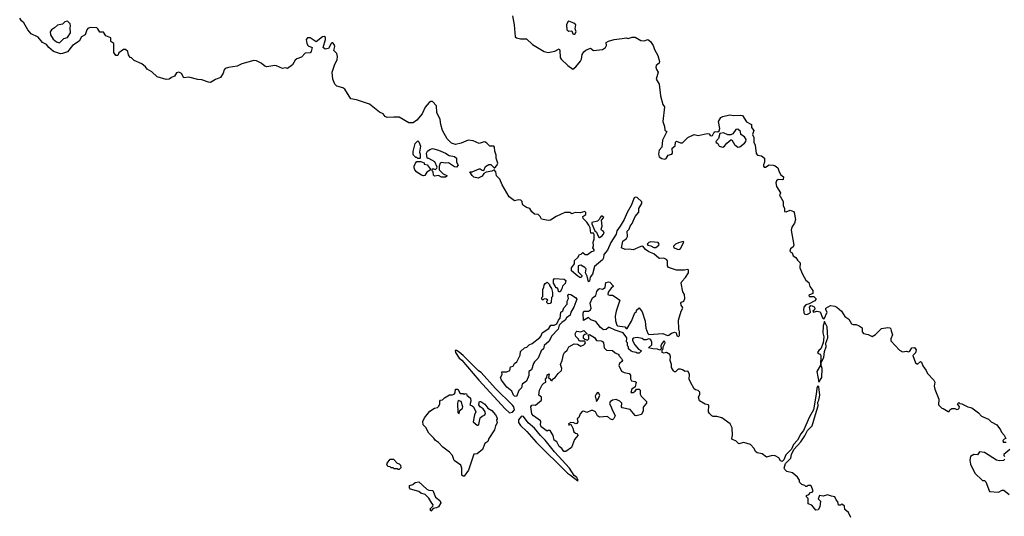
# Model space of a CAD drawing. Extents: x 1862350 to 2057294, y 212041 to 437318.
# Tile 167 of 256: x 1931982 to 1941955, y 329498 to 334527. Entities that reach past the tile are written whole.
import ezdxf

# ---------------------------------------------------------------- set-up
doc = ezdxf.new("R2010")
doc.units = 0

msp = doc.modelspace()

# ---------------------------------------------------------------- linework, layer by layer
at = {"layer": '0CON10XD'}
for points in [[(1932276.3, 334246.3), (1932255, 334274.3), (1932215, 334297.5), (1932169.4, 334349.4), (1932098.8, 334385), (1932063.8, 334425), (1932024.5, 334494.5), (1932000.8, 334515), (1931982.3, 334542.3)], [(1932385, 334292.5), (1932430, 334335), (1932465, 334347.5), (1932496.7, 334395), (1932492.5, 334445), (1932497.5, 334465), (1932492.5, 334485), (1932465, 334512.5), (1932440, 334505), (1932417, 334483), (1932365, 334472.5), (1932335.8, 334444.2), (1932303.3, 334425), (1932291.2, 334405), (1932293.3, 334375), (1932319.7, 334329.7), (1932355, 334301.2), (1932385, 334292.5)], [(1936972.5, 334565), (1936992, 334475), (1937001.2, 334355), (1937015, 334344), (1937055, 334334.3), (1937115, 334332.9), (1937175.7, 334275.7), (1937295, 334204), (1937335, 334194), (1937401.7, 334208.3), (1937445, 334232.5), (1937453.3, 334215), (1937456.7, 334145), (1937467.7, 334127.7), (1937535, 334063.3), (1937585, 334027.5), (1937615, 334048.8), (1937663.6, 334106.4), (1937673.6, 334126.4), (1937678.5, 334175), (1937695, 334200.9), (1937715, 334218.2), (1937765, 334238.2), (1937795, 334215.5), (1937885, 334225.5), (1937915.9, 334244.1), (1937925.4, 334265), (1937920.8, 334295), (1937945, 334308), (1938005, 334325.3), (1938085, 334337.8), (1938125, 334342.1), (1938145, 334335.6), (1938185, 334351.3), (1938215, 334350.3), (1938274.5, 334314.5), (1938306.9, 334313.1), (1938345, 334326.1), (1938370, 334305), (1938400, 334265), (1938411.8, 334225), (1938445.8, 334165), (1938463.1, 334105), (1938457.6, 334085), (1938428.2, 334061.8), (1938425.2, 334045), (1938433.7, 334023.7), (1938449.8, 333995), (1938427.6, 333925), (1938460.2, 333875), (1938474, 333755), (1938497.3, 333667.3), (1938513.3, 333645), (1938497.3, 333495), (1938512.8, 333445), (1938516.9, 333406.9), (1938537.5, 333395), (1938492.5, 333307.5), (1938487.5, 333235), (1938457.8, 333205), (1938451.2, 333165), (1938459.5, 333139.5), (1938485, 333120.3), (1938515.3, 333114.7), (1938528.5, 333121.5), (1938551.4, 333155), (1938589.2, 333165), (1938594.5, 333175.5), (1938591.4, 333225), (1938619.9, 333250.1), (1938623.9, 333285), (1938635, 333296.7), (1938675, 333278.8), (1938695, 333281.2), (1938750.6, 333335), (1938815, 333362.9), (1938855, 333353.6), (1938945.6, 333374.4), (1938965, 333370.6), (1938977.1, 333355), (1938989.7, 333349.7)], [(1937595, 334379.2), (1937605, 334381.4), (1937620, 334405), (1937610, 334435), (1937614, 334475), (1937595, 334492), (1937545, 334512), (1937534.4, 334505), (1937521.9, 334475), (1937523.3, 334425), (1937545, 334410.6), (1937573.6, 334413.6), (1937586.2, 334385), (1937595, 334379.2)], [(1940042.4, 330527.6), (1940069.6, 330615), (1940065.5, 330654.5), (1940076, 330674), (1940087.1, 330725), (1940075, 330810), (1940065, 330818.8), (1940054.7, 330795), (1940050.6, 330735), (1940023.1, 330575), (1939983.5, 330505), (1939921.8, 330368.2), (1939895, 330334), (1939860.7, 330269.3), (1939819.5, 330225), (1939801.2, 330178.8), (1939741.1, 330118.9), (1939720.9, 330069.1), (1939705, 330053.5), (1939687.9, 330057.9), (1939670.5, 330090.5), (1939635, 330111), (1939605, 330114.2), (1939546.5, 330096.5), (1939501.7, 330131.7), (1939450.5, 330140.5), (1939434.6, 330154.6), (1939422.5, 330185), (1939385.4, 330225.4), (1939315.6, 330245.6), (1939265, 330232.9), (1939235, 330263.5), (1939197.5, 330275), (1939193.8, 330285), (1939203.1, 330315), (1939197.2, 330395), (1939178.2, 330435), (1939095, 330493.8), (1939045, 330507.9), (1939005, 330507.5), (1938994.2, 330514.2), (1938967.7, 330537.8), (1938958.9, 330555), (1938961.5, 330621.5), (1938955, 330628.2), (1938924.2, 330634.2), (1938866.4, 330666.4), (1938858.8, 330705), (1938870.8, 330735), (1938870.8, 330755), (1938855, 330771.2), (1938828.3, 330778.3), (1938815, 330790), (1938776.4, 330856.4), (1938763, 330887), (1938766.7, 330933.3), (1938753, 330963), (1938745, 330967.5), (1938723, 330963), (1938695, 330982.5), (1938675, 330987.5), (1938653, 330987), (1938625, 330960), (1938615, 330960), (1938605, 330970), (1938583.3, 331005), (1938582.5, 331035), (1938570, 331075), (1938572.5, 331115), (1938566.1, 331136.1), (1938535, 331157.5), (1938505, 331150), (1938490, 331155), (1938490, 331185), (1938500, 331195), (1938500, 331215), (1938520, 331255), (1938518.3, 331268.3), (1938505, 331270), (1938485, 331247.5), (1938477.5, 331225), (1938480, 331195), (1938465, 331180), (1938441.7, 331191.7), (1938395, 331192.9), (1938350, 331205), (1938384.2, 331235), (1938385, 331262.5), (1938375, 331283.3), (1938365, 331290), (1938355, 331293.3), (1938326.1, 331283.9), (1938305, 331283.8), (1938287, 331297), (1938235, 331310), (1938196.7, 331303.3), (1938187.7, 331292.3), (1938187.7, 331277.7), (1938214.2, 331234.2), (1938250.7, 331190.7), (1938280, 331175), (1938255, 331150), (1938235, 331150), (1938227, 331157), (1938193, 331163), (1938175, 331170), (1938150, 331195), (1938150, 331215), (1938140, 331225), (1938140, 331255), (1938130, 331265), (1938132.5, 331305), (1938095, 331356.7), (1938013, 331383), (1937955, 331410), (1937945, 331410), (1937921.7, 331388.3), (1937895, 331387.5), (1937865, 331410), (1937819.2, 331469.2), (1937766.4, 331486.4), (1937745, 331510), (1937691.7, 331481.7), (1937690, 331555), (1937695, 331574.4), (1937743.4, 331576.6), (1937762.7, 331587.3), (1937770, 331605), (1937760.9, 331655), (1937785, 331708.9), (1937817.8, 331735), (1937826.5, 331775), (1937845, 331798.6), (1937855, 331803.8), (1937885, 331798.6), (1937913.1, 331815), (1937918.8, 331865), (1937945, 331872.5), (1937960.2, 331870.2), (1937993, 331833), (1937993.3, 331825), (1937971.9, 331808.1), (1937941.1, 331768.9), (1937940, 331745), (1937955, 331736.8), (1937985, 331738.1), (1938015, 331719.2), (1938060, 331685), (1938023.6, 331576.4), (1938013.3, 331525), (1938018, 331478), (1938030, 331435), (1938037.7, 331427.7), (1938110, 331415), (1938125, 331400), (1938135, 331400), (1938180, 331475), (1938213, 331557), (1938228.3, 331571.7), (1938230, 331585), (1938255, 331610), (1938287, 331567), (1938317.5, 331475), (1938323.6, 331403.6), (1938345, 331350), (1938355, 331340), (1938495, 331347.5), (1938545, 331328), (1938558.3, 331331.7), (1938585, 331353.3), (1938615, 331362.5), (1938630, 331355), (1938637.5, 331325), (1938655, 331317.5), (1938665, 331330), (1938666.7, 331365), (1938657, 331397), (1938655.7, 331485), (1938681.4, 331575), (1938698.4, 331605), (1938696.7, 331616.7), (1938680.6, 331635), (1938678, 331655), (1938685, 331667.5), (1938707.5, 331675), (1938718, 331705), (1938716, 331745), (1938700.3, 331770.3), (1938681.2, 331858.8), (1938687.5, 331875), (1938725, 331916), (1938758, 331965), (1938757.5, 331995), (1938745, 331996.7), (1938715, 331988.8), (1938635, 331990.6), (1938555, 332017.3), (1938543.2, 332035), (1938542.5, 332085), (1938535, 332100), (1938505, 332111.5), (1938465, 332107.5), (1938455, 332112), (1938405, 332157.1), (1938355, 332176.7), (1938320.2, 332200.2), (1938295, 332232), (1938275, 332230), (1938195, 332196.2), (1938155, 332203.6), (1938115, 332199.5), (1938077.5, 332215), (1938092.8, 332285), (1938127.7, 332312.3), (1938139.9, 332330.1), (1938136.7, 332385), (1938155.2, 332404.8), (1938166.4, 332435), (1938187.1, 332462.9), (1938215, 332533.8), (1938252, 332578), (1938254.8, 332615), (1938283.2, 332665), (1938282.5, 332682.5), (1938236.2, 332726.2), (1938219.5, 332730.5), (1938207.7, 332722.3), (1938175.6, 332645), (1938134, 332576), (1938105.2, 332505), (1938065, 332435.5), (1938030.1, 332389.9), (1938025, 332354.6), (1937970.7, 332269.3), (1937935, 332194.3), (1937900, 332150), (1937894.3, 332115), (1937884.3, 332095), (1937803.3, 332026.7), (1937785, 331950), (1937761.2, 331918.8), (1937755, 331880), (1937745, 331872), (1937730, 331930), (1937712.5, 331965), (1937720, 332005), (1937707, 332017), (1937665, 332040), (1937640, 332035), (1937640, 331975), (1937677.5, 331935), (1937676.2, 331925), (1937665, 331917.5), (1937655, 331917.5), (1937635, 331931.2), (1937570, 331985), (1937572.5, 332015), (1937600, 332055), (1937603, 332087), (1937635, 332120), (1937651.7, 332148.3), (1937668.3, 332151.7), (1937685, 332170), (1937708.3, 332148.3), (1937735, 332147.5), (1937775, 332180), (1937800, 332185), (1937800, 332195), (1937786.7, 332215), (1937793.9, 332236.1), (1937790, 332275), (1937802.5, 332305), (1937801.7, 332351.7), (1937795, 332363.8), (1937766.4, 332366.4), (1937759.3, 332419.3), (1937747, 332447), (1937728, 332478), (1937690, 332515), (1937687.5, 332535), (1937716, 332555), (1937715.8, 332575), (1937705, 332586), (1937660.7, 332569.3), (1937610, 332575), (1937575, 332560), (1937553.3, 332573.3), (1937505, 332573.8), (1937415, 332533.8), (1937358.8, 332495), (1937335, 332492.5), (1937266.4, 332506.4), (1937253.1, 332535), (1937235, 332554.6), (1937195, 332558.6), (1937170.7, 332580.7), (1937150.6, 332615), (1937114.6, 332624.6), (1937083.8, 332645), (1937075.7, 332655.7), (1937070, 332685), (1937058.1, 332698.1), (1937035, 332702.2), (1936995, 332693.8), (1936941.3, 332731.3), (1936869.2, 332855), (1936845, 332913.3), (1936812.5, 332945), (1936806, 332985), (1936787.5, 333007.5), (1936766, 332994), (1936708.3, 332981.7), (1936685, 332970), (1936666.4, 332943.6), (1936626.4, 332923.6), (1936583, 332933), (1936565, 332950), (1936543, 332987), (1936565, 332986.7), (1936635, 333017.5), (1936646.7, 333016.7), (1936665, 333002.5), (1936685, 333000), (1936700.9, 333039.1), (1936735, 333060), (1936755, 333061.2), (1936788.3, 333028.3), (1936795, 333027.5), (1936815, 333050), (1936825.6, 333075), (1936809.2, 333125), (1936806.6, 333156.6), (1936793.8, 333195), (1936791.4, 333235), (1936785, 333245.6), (1936745, 333247.5), (1936715, 333277.8), (1936695, 333288.5), (1936675, 333287.7), (1936635, 333273.1), (1936575, 333299.6), (1936525, 333306.7), (1936455, 333276.9), (1936395, 333263.6), (1936355, 333277.9), (1936310.8, 333320.8), (1936263.2, 333403.2), (1936246.7, 333465), (1936242.3, 333515), (1936208, 333588), (1936205.6, 333655), (1936165, 333698.5), (1936145, 333699.5), (1936130.5, 333689.5), (1936089.3, 333640.7), (1936057.1, 333575), (1936005, 333510), (1935967.5, 333482.5), (1935922.4, 333482.4), (1935825, 333538.6), (1935770.8, 333539.2), (1935705, 333537.5), (1935685, 333547.5), (1935664.1, 333574.1), (1935625, 333591.2), (1935525, 333672), (1935395, 333715.6), (1935335, 333727.1), (1935274, 333825), (1935256.9, 333836.9), (1935195, 333854), (1935175, 333873.3), (1935154.2, 333925), (1935148.6, 333995), (1935173.3, 334075), (1935199.3, 334120.7), (1935201.8, 334155), (1935193.6, 334183.6), (1935163.1, 334215), (1935173.5, 334255), (1935167.2, 334277.2), (1935155, 334292), (1935145, 334293.8), (1935135.7, 334284.3), (1935111.2, 334235), (1935075, 334230), (1935056.2, 334245), (1935078.9, 334325), (1935078.1, 334345), (1935067.5, 334357.5), (1935050, 334355), (1934985, 334302.5), (1934925, 334344), (1934898.3, 334341.7), (1934884, 334325), (1934889.4, 334285), (1934903.8, 334263.8), (1934944.2, 334245), (1934935, 334204), (1934925, 334191.5), (1934875, 334189.4), (1934835, 334146.2), (1934789.7, 334130.3), (1934773.9, 334116.1), (1934745, 334070.6), (1934695, 334033.1), (1934675, 334040), (1934645, 334031.8), (1934585, 334060.9), (1934565, 334063.8), (1934485, 334048.2), (1934465, 334055.5), (1934428.3, 334088.3), (1934380.6, 334110.6), (1934355, 334113.6), (1934231.5, 334078.5), (1934185, 334055.4), (1934096.9, 334043.1), (1934065, 334032.2), (1934051.8, 334018.2), (1934044.2, 333985), (1934015, 333941.4), (1933965, 333921.9), (1933915, 333891.5), (1933895, 333892.9), (1933828.4, 333918.4), (1933785, 333921.1), (1933696.4, 333946.3), (1933645, 333936.5), (1933621, 333981), (1933595, 333997.1), (1933571.9, 333988.1), (1933551.2, 333955), (1933519.5, 333940.5), (1933495, 333924.2), (1933465, 333920), (1933375, 333946.7), (1933320.5, 334000.5), (1933274.5, 334024.5), (1933257.9, 334047.9), (1933219.1, 334079.1), (1933142.5, 334115), (1933115, 334140), (1933100, 334145), (1933085, 334170), (1933076.1, 334206.1), (1933055, 334223.8), (1933035, 334226.7), (1932987.5, 334192.5), (1932975, 334162.9), (1932955, 334165.6), (1932935.6, 334195), (1932934.2, 334284.2), (1932904.4, 334305), (1932904.3, 334344.3), (1932856.2, 334365), (1932829.7, 334399.7), (1932795, 334399.4), (1932774.5, 334434.5), (1932763, 334443), (1932695, 334448.8), (1932671.4, 334438.6), (1932661.2, 334425), (1932645, 334373.3), (1932610, 334355), (1932585, 334310), (1932516.2, 334265), (1932465, 334200), (1932416.8, 334183.2), (1932395, 334181.9), (1932326.2, 334205), (1932276.3, 334246.3)], [(1938989.7, 333349.7), (1938998.5, 333355), (1939015, 333389.5), (1939025, 333394.5), (1939055, 333391.9), (1939068.2, 333401.8), (1939073.8, 333425), (1939061.2, 333495), (1939085, 333535.9), (1939105, 333546.3), (1939175, 333563.3), (1939215, 333556.1), (1939285, 333561.4), (1939303.5, 333555), (1939343.7, 333493.7), (1939394.7, 333464.7), (1939395.3, 333435), (1939416.5, 333405), (1939404.1, 333365), (1939419.7, 333335), (1939419.2, 333285), (1939430.5, 333255), (1939443.3, 333173.3), (1939455, 333154.5), (1939495, 333146.7), (1939526.9, 333125), (1939527.5, 333085), (1939515, 333057.5), (1939515.8, 333045), (1939524, 333035), (1939535, 333032.7), (1939575, 333055.5), (1939615, 333053.9), (1939635, 333046.8), (1939661.8, 333025), (1939673.3, 332985), (1939692, 332955), (1939719.3, 332935), (1939715, 332909.6), (1939705, 332904), (1939665, 332907.8), (1939648.9, 332895), (1939639.4, 332875), (1939647.3, 332837.3), (1939688.4, 332775), (1939678.2, 332745), (1939688.7, 332731.3), (1939716.6, 332685), (1939716.1, 332645), (1939728.8, 332615), (1939728.1, 332585), (1939745, 332580), (1939785, 332597.3), (1939820, 332585), (1939826.9, 332575), (1939839.2, 332505), (1939830.2, 332465), (1939802.1, 332425), (1939794.7, 332395), (1939822.9, 332245), (1939815, 332227), (1939789, 332205), (1939784, 332184), (1939791.8, 332171.8), (1939805.8, 332165), (1939816.1, 332135), (1939845, 332117.5), (1939860.7, 332090.7), (1939887.9, 332065), (1939883, 332015), (1939910.4, 331950.4), (1939945, 331887.8), (1939975.2, 331865), (1939985.9, 331825.9), (1940014.5, 331785), (1940015, 331753.3), (1939975, 331736.2), (1939978.8, 331725), (1940025, 331724.2), (1940046.2, 331705), (1940045.9, 331694.1), (1940035, 331680), (1939980, 331650), (1939945, 331639.6), (1939924, 331616), (1939919.6, 331585), (1939929.2, 331549.2), (1939955, 331543), (1939982.1, 331555), (1939990.6, 331565), (1939983.3, 331616.7), (1939995, 331631.4), (1940009.1, 331629.1), (1940028.5, 331618.5), (1940036.2, 331605), (1940031.2, 331588.8), (1940016.7, 331575), (1940022.5, 331565), (1940055, 331576.7), (1940088.3, 331568.3), (1940115, 331507.5), (1940131.7, 331498.3), (1940162.5, 331565), (1940147.7, 331587.7), (1940148, 331605), (1940195, 331632), (1940240, 331625), (1940260, 331615), (1940305.8, 331575), (1940340.9, 331520.9), (1940378.6, 331495), (1940407.6, 331447.6), (1940425, 331440), (1940455, 331439.2), (1940486.1, 331426.1), (1940514, 331405), (1940516.8, 331365), (1940527.8, 331347.8), (1940575, 331339.5), (1940615, 331319.3), (1940650.8, 331339.2), (1940712, 331398), (1940775, 331410), (1940795, 331407.1), (1940806.6, 331396.6), (1940807.8, 331375), (1940823.6, 331335), (1940806.1, 331295), (1940805.4, 331275), (1940891.8, 331181.8), (1940925, 331162), (1940965, 331168.6), (1940985.8, 331164.2), (1940999.1, 331170.9), (1941016.8, 331203.2), (1941045.8, 331205.8), (1941060.9, 331185), (1941055, 331151.9), (1941027.3, 331125), (1941055, 331053.3), (1941075, 331040), (1941105, 331065.6), (1941115, 331060), (1941130.5, 331020.5), (1941163.3, 330975), (1941177.1, 330945), (1941242, 330875), (1941250, 330855), (1941245.8, 330815), (1941250, 330785), (1941292.5, 330685), (1941290, 330625), (1941321.7, 330591.7), (1941335, 330590), (1941385, 330560), (1941395, 330560), (1941403.6, 330576.4), (1941425, 330590), (1941455, 330590), (1941475, 330580), (1941487, 330583), (1941498.3, 330591.7), (1941500, 330605), (1941480, 330635), (1941495, 330650), (1941505, 330640), (1941525, 330637.5), (1941585, 330606.7), (1941625, 330596.2), (1941692.5, 330545), (1941725, 330512.5), (1941795, 330480), (1941823, 330453), (1941880, 330425), (1941917.5, 330375), (1941925, 330350), (1941955, 330320), (1941970, 330285), (1941955, 330280), (1941940, 330265), (1941942.5, 330255), (1941945, 330250), (1941975, 330250)], [(1939104.3, 333235.7), (1939121.2, 333245), (1939145, 333277.5), (1939185, 333310), (1939195, 333310), (1939222.6, 333262.6), (1939255, 333237.5), (1939275, 333240.6), (1939325, 333278.1), (1939336.8, 333295), (1939340, 333315), (1939325, 333341.9), (1939288, 333365), (1939281.4, 333395), (1939255, 333418.9), (1939235, 333414.2), (1939205, 333372.5), (1939185, 333360), (1939155, 333359.2), (1939111.7, 333381.7), (1939074.4, 333375.6), (1939060, 333325), (1939033.1, 333295), (1939035, 333282.5), (1939055, 333272.5), (1939065.6, 333245), (1939104.3, 333235.7)], [(1936035, 333120), (1936015, 333120), (1936005, 333130), (1935995, 333130), (1935970, 333155), (1935967.5, 333165), (1935968.3, 333191.7), (1935988.3, 333271.7), (1936015, 333300), (1936025, 333290), (1936042.5, 333245), (1936032.5, 333185), (1936040, 333165), (1936040, 333125), (1936035, 333120)], [(1936295, 332932.5), (1936255, 332933.8), (1936225, 332947.5), (1936185, 332942.5), (1936173, 332953), (1936170, 332985), (1936160, 332995), (1936160, 333015), (1936175, 333017.5), (1936195, 333010), (1936208.3, 333021.7), (1936210, 333035), (1936186.4, 333086.4), (1936125, 333120), (1936111.7, 333121.7), (1936108.3, 333128.3), (1936103.3, 333175), (1936113.3, 333195), (1936135, 333213.8), (1936165, 333221.2), (1936225, 333204.2), (1936295, 333175.7), (1936331.9, 333151.9), (1936385, 333141.9), (1936407.1, 333125), (1936408, 333085), (1936423.8, 333055), (1936405, 333033.3), (1936386.4, 333036.4), (1936326.4, 333076.4), (1936295, 333072.5), (1936255, 333080), (1936240, 333075), (1936230, 333045), (1936230, 333005), (1936270, 332965), (1936308.3, 332948.3), (1936308.3, 332941.7), (1936295, 332932.5)], [(1936073.9, 332946.1), (1936053, 332953), (1936005, 332984), (1935986, 333005), (1935976.7, 333025), (1935977, 333043), (1935990, 333075), (1936005, 333090), (1936045, 333090), (1936078.3, 333078.3), (1936080, 333065), (1936108.3, 333058.3), (1936140, 333015), (1936138.3, 333001.7), (1936107, 332983), (1936085, 332948.8), (1936073.9, 332946.1)], [(1937855, 332321.2), (1937882.7, 332337.3), (1937903.8, 332365), (1937895, 332383.3), (1937876.7, 332395), (1937873.3, 332405), (1937881.2, 332435), (1937876.7, 332495), (1937898.1, 332525), (1937883.2, 332536.8), (1937873.2, 332536.8), (1937860, 332525), (1937852.5, 332505), (1937833.6, 332486.4), (1937778.3, 332471.7), (1937778.3, 332458.3), (1937807.5, 332387.5), (1937825, 332374), (1937845, 332326.7), (1937855, 332321.2)], [(1938405, 332218.9), (1938425, 332220.8), (1938456.9, 332245), (1938460.8, 332255), (1938449.3, 332269.3), (1938375, 332277.3), (1938355, 332271.5), (1938337.5, 332255), (1938343.8, 332245), (1938375.7, 332235.7), (1938405, 332218.9)], [(1938655, 332200), (1938665, 332202.5), (1938675, 332210), (1938707.5, 332275), (1938701.7, 332281.7), (1938655, 332268.8), (1938625, 332253.8), (1938604, 332235), (1938607.5, 332215), (1938655, 332200)], [(1937445, 331770), (1937440, 331775), (1937437, 331797), (1937425, 331810), (1937411.7, 331811.7), (1937410, 331825), (1937388.3, 331858.3), (1937388.3, 331891.7), (1937400, 331905), (1937497.8, 331897.8), (1937513.3, 331885), (1937507.9, 331855), (1937480.9, 331829.1), (1937475, 331800), (1937455, 331772.5), (1937445, 331770)], [(1937335, 331650), (1937321.7, 331661.7), (1937320, 331675), (1937330, 331685), (1937318.3, 331698.3), (1937295, 331700), (1937285, 331690), (1937275, 331690), (1937270, 331705), (1937270, 331715), (1937280, 331725), (1937280, 331795), (1937291.7, 331818.3), (1937293, 331837), (1937303.6, 331856.4), (1937325, 331867.5), (1937350, 331845), (1937350, 331835), (1937370, 331805), (1937380, 331765), (1937380, 331725), (1937370, 331715), (1937366.2, 331665), (1937355, 331652.5), (1937335, 331650)], [(1937015, 330712.5), (1936995, 330713.3), (1936982.5, 330725), (1936966.1, 330766.1), (1936917, 330807), (1936862.5, 330875), (1936853.3, 330905), (1936870, 330935), (1936865, 330960), (1936915, 330960), (1936946.4, 330973.6), (1936955, 331012.5), (1936981.7, 331018.3), (1936994.5, 331045), (1937017.7, 331062.3), (1937052, 331128), (1937056.2, 331165), (1937095, 331203.8), (1937119.1, 331210.9), (1937143.8, 331235), (1937173.4, 331246.6), (1937251.2, 331308.8), (1937264.2, 331325.8), (1937273.3, 331355), (1937342, 331398), (1937362.5, 331435), (1937395, 331433.3), (1937422, 331448), (1937438, 331485), (1937456, 331505), (1937464.2, 331565), (1937483.1, 331576.9), (1937495, 331608.8), (1937528.9, 331645), (1937528.5, 331675), (1937540.8, 331705), (1937534.7, 331735), (1937542.9, 331747.1), (1937564, 331745), (1937611.2, 331715), (1937624.2, 331695), (1937594, 331615), (1937566, 331565), (1937558.8, 331535), (1937522.3, 331507.7), (1937506.7, 331485), (1937475, 331460), (1937446.4, 331433.6), (1937435, 331392.5), (1937367.7, 331322.3), (1937345, 331272.5), (1937293, 331227), (1937286.7, 331195), (1937262.5, 331175), (1937235, 331100), (1937197, 331063), (1937186.2, 331043.8), (1937165, 330980), (1937140, 330965), (1937138.8, 330925), (1937116.7, 330865), (1937073, 330837), (1937065, 330800), (1937039.3, 330770.7), (1937015, 330712.5)], [(1940075, 330857.5), (1940105.5, 330905), (1940108.6, 330995), (1940100, 331025), (1940100, 331055), (1940125.6, 331105), (1940133.6, 331166.4), (1940150, 331215), (1940148.8, 331251.2), (1940168.6, 331305), (1940160, 331415), (1940135, 331470), (1940118.8, 331425), (1940116.7, 331355), (1940127.5, 331315), (1940120, 331255), (1940097, 331193), (1940075, 331177.5), (1940064.2, 331155), (1940070, 331145), (1940090, 331140), (1940096.7, 331125), (1940093, 331027), (1940057.5, 330965), (1940075, 330857.5)], [(1937515, 330154), (1937492.5, 330155), (1937473.3, 330183.3), (1937445, 330203.8), (1937421.7, 330251.7), (1937395, 330268.8), (1937384.6, 330314.6), (1937356, 330366), (1937335, 330367.5), (1937325, 330360), (1937264, 330405), (1937256, 330425), (1937260, 330455), (1937255.8, 330465.8), (1937186.7, 330515), (1937170, 330535), (1937160, 330605), (1937168.3, 330621.7), (1937185, 330627.5), (1937207, 330623), (1937267.5, 330675), (1937267.5, 330705), (1937240, 330725), (1937247.5, 330775), (1937275, 330827.5), (1937290, 330845), (1937310, 330855), (1937306.7, 330885), (1937320, 330905), (1937325, 330930), (1937345, 330940), (1937340, 330905), (1937360, 330885), (1937360, 330875), (1937375, 330870), (1937380, 330885), (1937406.4, 330903.6), (1937435, 330942.5), (1937470, 330975), (1937472.5, 330995), (1937460, 331035), (1937476.7, 331075), (1937488.8, 331135), (1937498.8, 331155), (1937528.8, 331181.2), (1937545, 331212.5), (1937597, 331243), (1937631.7, 331241.7), (1937665, 331220), (1937695, 331233.3), (1937706.7, 331245), (1937712.5, 331255), (1937705, 331270), (1937651.7, 331271.7), (1937640, 331295), (1937615, 331320), (1937607.5, 331345), (1937617.5, 331365), (1937625, 331372.5), (1937665, 331367.5), (1937695, 331380), (1937730, 331345), (1937705, 331340), (1937690, 331325), (1937690, 331305), (1937705, 331290), (1937735, 331282.5), (1937747.5, 331295), (1937747.5, 331317.5), (1937740, 331335), (1937755, 331340), (1937805, 331310), (1937825, 331276.7), (1937873, 331273), (1937885, 331266.7), (1937896, 331255), (1937902.9, 331202.9), (1937925, 331180), (1937985, 331177.5), (1938013, 331153), (1938050, 331135), (1938050, 331125), (1938076.4, 331096.4), (1938086.4, 331076.4), (1938082.5, 331065), (1938058.8, 331045), (1938051.2, 331025), (1938078.9, 330968.9), (1938103.3, 330953.3), (1938156.2, 330945), (1938168.2, 330928.2), (1938170, 330890), (1938180.4, 330870.4), (1938215, 330863.8), (1938226, 330855), (1938215, 330810), (1938182.5, 330785), (1938172.5, 330752.5), (1938195, 330750), (1938216.4, 330763.6), (1938230, 330785), (1938257.5, 330785), (1938267.5, 330775), (1938267.5, 330735), (1938277.5, 330715), (1938331.7, 330661.7), (1938332.5, 330645), (1938295.5, 330604.5), (1938298, 330565), (1938281.2, 330528.8), (1938225, 330514.6), (1938215, 330519.2), (1938165, 330578.1), (1938085.8, 330595.8), (1938078.8, 330605), (1938081.2, 330645), (1938062.3, 330662.3), (1938025, 330680.6), (1937985, 330673.3), (1937963.6, 330656.4), (1937957.1, 330635), (1937974.2, 330605), (1937982, 330575), (1938011.2, 330525), (1938013.3, 330515), (1938000.7, 330489.3), (1937985, 330473.3), (1937965, 330480), (1937935, 330508), (1937855, 330500), (1937835, 330516.7), (1937814.6, 330554.6), (1937788.7, 330568.7), (1937771.7, 330568.3), (1937725, 330550), (1937695, 330562), (1937680.8, 330559.2), (1937658.8, 330535), (1937645, 330497.5), (1937630, 330485), (1937634, 330455), (1937625, 330438.8), (1937615, 330434.2), (1937595, 330444), (1937565, 330447.5), (1937540, 330435), (1937545, 330422), (1937565, 330430), (1937585, 330390), (1937594.4, 330354.4), (1937610.3, 330340.3), (1937627.5, 330335), (1937633.8, 330315), (1937600, 330275), (1937571.2, 330195), (1937515, 330154)], [(1936945, 330546), (1936975, 330553.8), (1936994, 330576), (1936986.8, 330605), (1936975, 330623.4), (1936802.9, 330792.9), (1936655, 330952.9), (1936629.8, 330969.8), (1936475.2, 331125), (1936435, 331160.4), (1936405, 331176.9), (1936394, 331176), (1936397.8, 331155), (1936435, 331099.7), (1936460.1, 331080.1), (1936632.5, 330875), (1936900.9, 330585), (1936945, 330546)], [(1936485, 329902.5), (1936473, 329903), (1936460, 329915), (1936460, 329985), (1936448.8, 330015), (1936384.1, 330064.1), (1936366, 330115), (1936335, 330148.8), (1936268.8, 330198.8), (1936225, 330246.7), (1936192.5, 330265), (1936177.8, 330287.8), (1936125, 330340), (1936095, 330396.2), (1936068.8, 330425), (1936063.9, 330456.1), (1936083.3, 330495), (1936137.3, 330562.7), (1936185, 330592), (1936215, 330600), (1936228.1, 330611.9), (1936238.6, 330635), (1936236.2, 330663.8), (1936245, 330673.3), (1936265, 330676.7), (1936285, 330696.2), (1936335, 330727.5), (1936365, 330727.1), (1936384.5, 330735.5), (1936391.7, 330748.3), (1936395, 330786.7), (1936420, 330785), (1936445, 330740), (1936475, 330740), (1936485, 330730), (1936495, 330740), (1936508.3, 330738.3), (1936510, 330725), (1936546.7, 330695), (1936552.5, 330665), (1936540, 330625), (1936565, 330617.5), (1936577.5, 330605), (1936602.5, 330555), (1936590, 330525), (1936576.7, 330455), (1936615, 330420), (1936625, 330420), (1936631.7, 330428.3), (1936646.4, 330493.6), (1936665, 330512.5), (1936689.3, 330520.7), (1936700, 330535), (1936697.5, 330555), (1936677.5, 330585), (1936645, 330607.5), (1936633.3, 330625), (1936635, 330650), (1936640, 330660), (1936651.7, 330661.7), (1936695, 330633.3), (1936723.6, 330593.6), (1936765, 330567.5), (1936802.5, 330525), (1936815, 330500), (1936817.5, 330485), (1936810, 330475), (1936820, 330445), (1936800, 330415), (1936790, 330375), (1936734.3, 330285.7), (1936724, 330256), (1936695, 330233.3), (1936668.8, 330175), (1936615, 330130), (1936583, 330127), (1936526.7, 329965), (1936485, 329902.5)], [(1937825, 330660), (1937845, 330690), (1937856.7, 330725), (1937846.4, 330746.4), (1937835, 330750), (1937820, 330735), (1937812.5, 330715), (1937825, 330660)], [(1936435, 330540), (1936441.7, 330568.3), (1936468.3, 330591.7), (1936470, 330605), (1936455, 330660), (1936425, 330670), (1936417.5, 330645), (1936420, 330545), (1936435, 330540)], [(1937635, 329856.7), (1937639.2, 329865), (1937625, 329892), (1937599.8, 329909.8), (1937550.4, 329985), (1937400.8, 330150.8), (1937305, 330269.9), (1937256.2, 330316.2), (1937195, 330389), (1937132.5, 330445), (1937085, 330507.2), (1937065, 330512), (1937033.3, 330475), (1937035, 330447.9), (1937055, 330417), (1937117.9, 330357.9), (1937215, 330247), (1937532, 329935), (1937560.3, 329915), (1937635, 329856.7)], [(1940400, 329485), (1940377.5, 329535), (1940340, 329565), (1940335, 329600), (1940317, 329617), (1940305, 329620), (1940295, 329610), (1940275, 329610), (1940270, 329645), (1940253, 329663), (1940240, 329695), (1940205, 329700), (1940165, 329715.6), (1940118.8, 329701.2), (1940081.7, 329708.3), (1940070, 329675), (1940091.7, 329651.7), (1940087.5, 329595), (1940068.3, 329561.7), (1940045, 329560), (1940005, 329610), (1939970, 329625), (1939967, 329677), (1939950, 329695), (1939951.7, 329708.3), (1939975, 329720), (1939991.7, 329738.3), (1940008.3, 329741.7), (1940020, 329755), (1940000, 329805), (1939995, 329810), (1939965, 329810), (1939955, 329800), (1939945, 329800), (1939935, 329810), (1939905, 329820), (1939880, 329845), (1939880, 329865), (1939860, 329895), (1939808.9, 329938.9), (1939752.4, 329952.4), (1939730.5, 329970.5), (1939724.3, 329984.3), (1939738.3, 330031.7), (1939794.2, 330085), (1939800.8, 330125), (1939823.3, 330175), (1939895, 330252.5), (1939935, 330312.5), (1939962, 330368), (1940007.3, 330415), (1940042.4, 330527.6)], [(1941960, 330075), (1941948.3, 330061.7), (1941905, 330060), (1941875, 330067.5), (1941755, 330142.5), (1941705, 330150), (1941685, 330120), (1941645, 330122.5), (1941612.5, 330105), (1941607.5, 330065), (1941613.3, 330025), (1941657.5, 329935), (1941735, 329860), (1941755, 329860), (1941768.3, 329848.3), (1941805, 329750), (1941895, 329742.5), (1941935, 329762.5), (1941951.7, 329761.7), (1942005, 329720)], [(1942010, 330175), (1941950, 330125), (1941950, 330115), (1941960, 330105)], [(1935825, 329970), (1935815, 329970), (1935805, 329980), (1935775, 329980), (1935765, 329990), (1935745, 329990), (1935735, 330000), (1935711.7, 330001.7), (1935700, 330025), (1935703, 330037), (1935735, 330077.5), (1935770, 330075), (1935807, 330037), (1935825, 330030), (1935840, 330015), (1935841.7, 329988.3), (1935825, 329970)], [(1936145, 329550), (1936140, 329575), (1936168.3, 329601.7), (1936170, 329615), (1936155, 329630), (1936125, 329682.5), (1936088.8, 329718.8), (1936045, 329733.3), (1936025, 329747.5), (1935941.7, 329771.7), (1935930, 329785), (1935931.7, 329808.3), (1935965, 329820), (1935988.3, 329841.7), (1936025, 329846.7), (1936105, 329772.5), (1936125, 329762.5), (1936168.3, 329758.3), (1936195, 329690), (1936239.3, 329659.3), (1936247.5, 329635), (1936225, 329592.5), (1936205, 329582.5), (1936171.7, 329578.3), (1936145, 329550)]]:
    msp.add_lwpolyline(points, dxfattribs=at)

doc.saveas('drawing.dxf')
